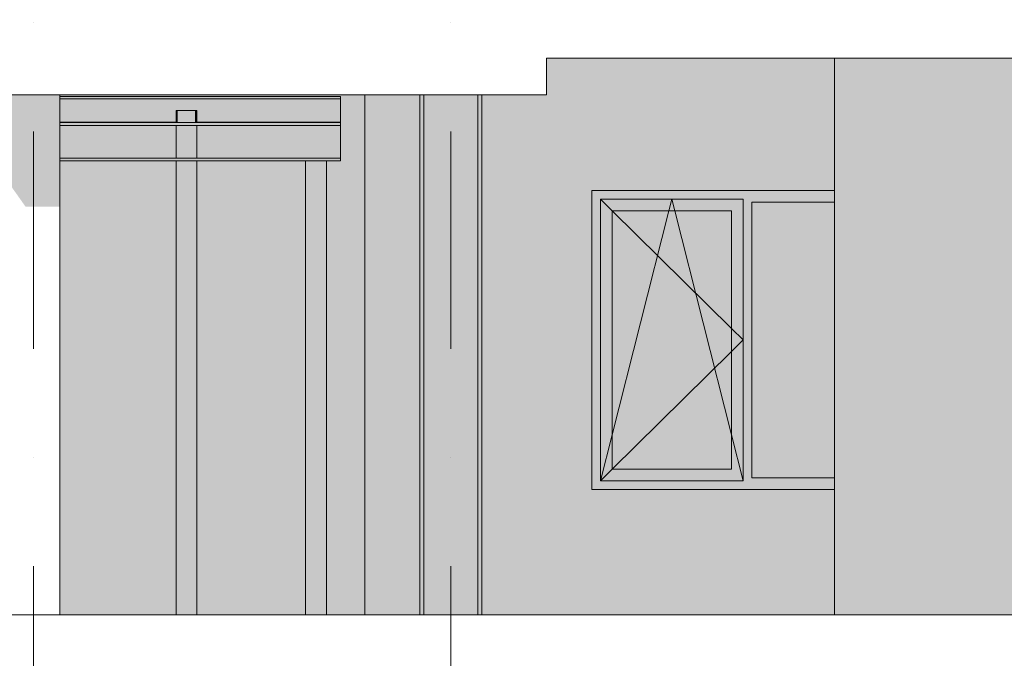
# Model space of a CAD drawing. Header units: millimetres. Extents: x -194 to 1012562, y 0 to 44349.
# Tile 39 of 97: x 63204 to 68865, y 15637 to 19308. Entities that reach past the tile are written whole.
import ezdxf
from ezdxf.enums import TextEntityAlignment as Align

# ---------------------------------------------------------------- set-up
doc = ezdxf.new("R2010")
doc.units = ezdxf.units.MM
doc.header["$MEASUREMENT"] = 0
doc.linetypes.add('streep-punt', pattern=[2500, 1250, -625, 0, -625])
for name, color, linetype in [('21_0 NC Buitenwanden', 7, 'Continuous'), ('21_0 NC Buitenwanden 2D arcering', 7, 'Continuous'), ('21_1 C Buitenwanden', 7, 'Continuous'), ('21_1 C Buitenwanden 2D arcering', 7, 'Continuous'), ('23 Vloeren', 7, 'Continuous'), ('28 Draagconstructies', 7, 'Continuous'), ('28 Draagconstructies 2D arcering', 7, 'Continuous'), ('New_21_0 NC Buitenwanden 2D arcering', 7, 'Continuous'), ('New_21_0 NC Buitenwanden Ramen', 7, 'Continuous'), ('New_28 Draagconstructies - kolom', 7, 'Continuous'), ('New_28 Draagconstructies - kolom 2D arcering', 7, 'Continuous'), ('New_28 Draagconstructies - ligger', 7, 'Continuous'), ('New_28 Draagconstructies - ligger 2D arcering', 7, 'Continuous'), ('Stramien', 7, 'Continuous')]:
    doc.layers.add(name, color=color, linetype=linetype)
doc.styles.add('GENERATED_STYLE_1', font='arial.ttf')

# ---------------------------------------------------------------- blocks, each defined once
blk = doc.blocks.new('Section Element_29_7', base_point=(76178.8, 8236.6))
at = {"layer": '21_1 C Buitenwanden 2D arcering', "linetype": 'Continuous', "lineweight": 0, "true_color": 0x1e2122}
blk.add_hatch(color=250, dxfattribs=at).paths.add_polyline_path([(59982.8, 19086.6), (59982.8, 18442.4), (63089.9, 18442.4), (63238.4, 18232.4), (63434.2, 18232.4), (63434.2, 18876.6), (62782.9, 18876.6), (62782.9, 19086.6)])
at = {"layer": '21_1 C Buitenwanden', "color": 2, "linetype": 'Continuous', "lineweight": 0}
for p, q in [((59982.8, 19086.6), (59982.8, 15886.6)), ((63434.2, 15886.6), (63434.2, 18876.6))]:
    blk.add_line(p, q, dxfattribs=at)
blk = doc.blocks.new('Section Element_37_7', base_point=(76178.8, 8236.6))
at = {"layer": '23 Vloeren', "color": 2, "linetype": 'Continuous', "lineweight": 0}
blk.add_line((72733.1, 15886.6), (56182.9, 15886.6), dxfattribs=at)
blk = doc.blocks.new('Section Element_38_7', base_point=(76178.8, 8236.6))
at = {"layer": '23 Vloeren', "color": 2, "linetype": 'Continuous', "lineweight": 0}
blk.add_line((72733.1, 19086.6), (66232.9, 19086.6), dxfattribs=at)
blk = doc.blocks.new('Section Element_172_7', base_point=(76178.8, 8236.6))
at = {"layer": '28 Draagconstructies 2D arcering', "linetype": 'Continuous', "lineweight": 0, "true_color": 0x1e2122}
blk.add_hatch(color=250, dxfattribs=at).paths.add_polyline_path([(65527.9, 18876.6), (65527.9, 15886.6), (65837.9, 15886.6), (65837.9, 18876.6)])
at = {"layer": '28 Draagconstructies', "color": 1, "linetype": 'Continuous', "lineweight": 0}
for p, q in [((65527.9, 15886.6), (65527.9, 18876.6)), ((65837.9, 15886.6), (65837.9, 18876.6))]:
    blk.add_line(p, q, dxfattribs=at)
blk = doc.blocks.new('Section Element_209_7', base_point=(76178.8, 8236.6))
at = {"layer": '21_0 NC Buitenwanden 2D arcering', "linetype": 'Continuous', "lineweight": 0, "true_color": 0x1e2122}
blk.add_hatch(color=250, dxfattribs=at).paths.add_polyline_path([(66492.8, 16606.6), (66492.8, 15886.6), (67887.9, 15886.6), (67887.9, 16606.6)])
at = {"layer": '21_0 NC Buitenwanden', "color": 2, "linetype": 'Continuous', "lineweight": 0}
blk.add_line((66492.8, 16606.6), (67887.9, 16606.6), dxfattribs=at)
blk = doc.blocks.new('Section Element_269_7', base_point=(76178.8, 8236.6))
at = {"layer": '21_1 C Buitenwanden 2D arcering', "linetype": 'Continuous', "lineweight": 0, "true_color": 0x1e2122}
for points in [[(65187.9, 18876.6), (63434.2, 18876.6), (63434.2, 18866.6), (65047.9, 18866.6), (65047.9, 18496.6), (64967.9, 18496.6), (64967.9, 15886.6), (65187.9, 15886.6)], [(63434.2, 18496.6), (63434.2, 15886.6), (64102.9, 15886.6), (64102.9, 18496.6)], [(64222.9, 15886.6), (64847.9, 15886.6), (64847.9, 18496.6), (64222.9, 18496.6)]]:
    blk.add_hatch(color=250, dxfattribs=at).paths.add_polyline_path(points)
blk = doc.blocks.new('Section Element_270_7', base_point=(76178.8, 8236.6))
at = {"layer": '28 Draagconstructies 2D arcering', "linetype": 'Continuous', "lineweight": 0, "true_color": 0x1e2122}
for points in [[(65505.4, 18876.6), (65505.4, 15886.6), (65527.9, 15886.6), (65527.9, 18876.6)], [(65860.4, 18876.6), (65837.9, 18876.6), (65837.9, 15886.6), (65860.4, 15886.6)]]:
    blk.add_hatch(color=250, dxfattribs=at).paths.add_polyline_path(points)
at = {"layer": '28 Draagconstructies', "color": 1, "linetype": 'Continuous', "lineweight": 0}
for p, q in [((65505.4, 15886.6), (65505.4, 18876.6)), ((65860.4, 15886.6), (65860.4, 18876.6))]:
    blk.add_line(p, q, dxfattribs=at)
blk = doc.blocks.new('Section Element_271_7', base_point=(76178.8, 8236.6))
at = {"layer": '21_1 C Buitenwanden 2D arcering', "linetype": 'Continuous', "lineweight": 0, "true_color": 0x1e2122}
blk.add_hatch(color=250, dxfattribs=at).paths.add_polyline_path([(66232.9, 18876.6), (65860.4, 18876.6), (65860.4, 15886.6), (66492.8, 15886.6), (66492.8, 19086.6), (66232.9, 19086.6)])
at = {"layer": '21_1 C Buitenwanden', "color": 2, "linetype": 'Continuous', "lineweight": 0}
blk.add_line((66492.8, 16606.6), (66492.8, 18326.6), dxfattribs=at)
blk = doc.blocks.new('Section Element_275_7', base_point=(76178.8, 8236.6))
at = {"layer": '21_1 C Buitenwanden 2D arcering', "linetype": 'Continuous', "lineweight": 0, "true_color": 0x1e2122}
blk.add_hatch(color=250, dxfattribs=at).paths.add_polyline_path([(65187.9, 15886.6), (65505.4, 15886.6), (65505.4, 18876.6), (65187.9, 18876.6)])
at = {"layer": '21_1 C Buitenwanden', "color": 2, "linetype": 'Continuous', "lineweight": 0}
blk.add_line((65187.9, 15886.6), (65187.9, 18876.6), dxfattribs=at)
blk = doc.blocks.new('Section Element_276_7', base_point=(76178.8, 8236.6))
at = {"layer": 'New_21_0 NC Buitenwanden 2D arcering', "linetype": 'Continuous', "lineweight": 0, "true_color": 0x1e2122}
for points in [[(66492.8, 18326.6), (66492.8, 18259.6), (66542.8, 18259.6), (66542.8, 18276.6), (67363.1, 18276.6), (67363.1, 18259.6), (67413.1, 18259.6), (67887.9, 18259.6), (67887.9, 18326.6)], [(66492.8, 18259.6), (66492.8, 16606.6), (66559.8, 16606.6), (66559.8, 16656.6), (66542.8, 16656.6), (66542.8, 18259.6)], [(67363.1, 18276.6), (66542.8, 18276.6), (66542.8, 18209.6), (66609.8, 18209.6), (67296.1, 18209.6), (67363.1, 18209.6)], [(67346.1, 16656.6), (67346.1, 16606.6), (67413.1, 16606.6), (67413.1, 16673.6), (67413.1, 18259.6), (67363.1, 18259.6), (67363.1, 16656.6)], [(67413.1, 16673.6), (67887.9, 16673.6), (67887.9, 18259.6), (67413.1, 18259.6)], [(66609.8, 16723.6), (66609.8, 18209.6), (66542.8, 18209.6), (66542.8, 16723.6)], [(67296.1, 16723.6), (67296.1, 18209.6), (66609.8, 18209.6), (66609.8, 16723.6)], [(67296.1, 18209.6), (67296.1, 16723.6), (67363.1, 16723.6), (67363.1, 18209.6)], [(66542.8, 16656.6), (67363.1, 16656.6), (67363.1, 16723.6), (67296.1, 16723.6), (66609.8, 16723.6), (66542.8, 16723.6)], [(66559.8, 16656.6), (66559.8, 16606.6), (67346.1, 16606.6), (67346.1, 16656.6)], [(67413.1, 16606.6), (67887.9, 16606.6), (67887.9, 16673.6), (67413.1, 16673.6)]]:
    blk.add_hatch(color=250, dxfattribs=at).paths.add_polyline_path(points)
at = {"layer": 'New_21_0 NC Buitenwanden Ramen', "color": 1, "linetype": 'Continuous', "lineweight": 0}
for p, q in [((66542.8, 18209.6), (66542.8, 18276.6)), ((66542.8, 18276.6), (67363.1, 18276.6)), ((66542.8, 18276.6), (66610.7, 18209.6)), ((66936, 18209.6), (66953, 18276.6)), ((66969.9, 18209.6), (66953, 18276.6)), ((67363.1, 18276.6), (67363.1, 18209.6)), ((67413.1, 18259.6), (67413.1, 16673.6)), ((67887.9, 18259.6), (67413.1, 18259.6)), ((66542.8, 16723.6), (66542.8, 18209.6)), ((66609.8, 18209.6), (66609.8, 16723.6)), ((67296.1, 18209.6), (66609.8, 18209.6)), ((66609.8, 16921.2), (66936, 18209.6)), ((66610.7, 18209.6), (67296.1, 17532.8)), ((67296.1, 16921.2), (66969.9, 18209.6)), ((67296.1, 16723.6), (67296.1, 18209.6)), ((67363.1, 18209.6), (67363.1, 16723.6)), ((67296.1, 17532.8), (67363.1, 17466.6)), ((67296.1, 17400.4), (67363.1, 17466.6)), ((66610.7, 16723.6), (67296.1, 17400.4)), ((66542.8, 16656.6), (66609.8, 16921.2)), ((67363.1, 16656.6), (67296.1, 16921.2)), ((66542.8, 16656.6), (66542.8, 16723.6)), ((66542.8, 16656.6), (66610.7, 16723.6)), ((66609.8, 16723.6), (67296.1, 16723.6)), ((67363.1, 16723.6), (67363.1, 16656.6)), ((67363.1, 16656.6), (66542.8, 16656.6)), ((67413.1, 16673.6), (67887.9, 16673.6))]:
    blk.add_line(p, q, dxfattribs=at)
blk = doc.blocks.new('Section Element_278_7', base_point=(76178.8, 8236.6))
at = {"layer": '21_0 NC Buitenwanden 2D arcering', "linetype": 'Continuous', "lineweight": 0, "true_color": 0x1e2122}
blk.add_hatch(color=250, dxfattribs=at).paths.add_polyline_path([(66492.8, 18326.6), (67887.9, 18326.6), (67887.9, 19086.6), (66492.8, 19086.6)])
at = {"layer": '21_0 NC Buitenwanden', "color": 2, "linetype": 'Continuous', "lineweight": 0}
blk.add_line((66492.8, 18326.6), (67887.9, 18326.6), dxfattribs=at)
blk = doc.blocks.new('Section Element_286_7', base_point=(76178.8, 8236.6))
at = {"layer": 'New_28 Draagconstructies - ligger 2D arcering', "linetype": 'Continuous', "lineweight": 0, "true_color": 0x1e2122}
for points in [[(65047.9, 18866.6), (63434.2, 18866.6), (63434.2, 18853.6), (65047.9, 18853.6)], [(65047.9, 18853.6), (63434.2, 18853.6), (63434.2, 18851.6), (65047.9, 18851.6)], [(65047.9, 18851.6), (63434.2, 18851.6), (63434.2, 18846.1), (65047.9, 18846.1)], [(65047.9, 18846.1), (63434.2, 18846.1), (63434.2, 18838.6), (65047.9, 18838.6)], [(65047.9, 18838.6), (63434.2, 18838.6), (63434.2, 18734.6), (64102.9, 18734.6), (64102.9, 18786.6), (64219.9, 18786.6), (64222.9, 18786.6), (64222.9, 18734.6), (65047.9, 18734.6)], [(63434.2, 18734.6), (63434.2, 18727.1), (64102.9, 18727.1), (64102.9, 18734.6)], [(63434.2, 18727.1), (63434.2, 18721.6), (64102.9, 18721.6), (64102.9, 18727.1)], [(63434.2, 18721.6), (63434.2, 18719.6), (64102.9, 18719.6), (64102.9, 18721.6)], [(63434.2, 18719.6), (63434.2, 18716.6), (64102.9, 18716.6), (64102.9, 18719.6)], [(65047.9, 18734.6), (64222.9, 18734.6), (64222.9, 18727.1), (65047.9, 18727.1)], [(65047.9, 18727.1), (64222.9, 18727.1), (64222.9, 18721.6), (65047.9, 18721.6)], [(65047.9, 18721.6), (64222.9, 18721.6), (64222.9, 18719.6), (65047.9, 18719.6)], [(64222.9, 18716.6), (65047.9, 18716.6), (65047.9, 18719.6), (64222.9, 18719.6)]]:
    blk.add_hatch(color=250, dxfattribs=at).paths.add_polyline_path(points)
at = {"layer": 'New_28 Draagconstructies - ligger', "color": 1, "linetype": 'Continuous', "lineweight": 0}
for p, q in [((65047.9, 18866.6), (63434.2, 18866.6)), ((65047.9, 18853.6), (63434.2, 18853.6)), ((65047.9, 18866.6), (65047.9, 18853.6)), ((65047.9, 18853.6), (65047.9, 18851.6)), ((65047.9, 18851.6), (65047.9, 18846.1)), ((65047.9, 18846.1), (65047.9, 18838.6)), ((65047.9, 18838.6), (65047.9, 18734.6)), ((64102.9, 18719.6), (63434.2, 18719.6)), ((65047.9, 18719.6), (64222.9, 18719.6)), ((65047.9, 18734.6), (65047.9, 18727.1)), ((65047.9, 18727.1), (65047.9, 18721.6)), ((65047.9, 18721.6), (65047.9, 18719.6)), ((65047.9, 18719.6), (65047.9, 18716.6))]:
    blk.add_line(p, q, dxfattribs=at)
blk = doc.blocks.new('Section Element_287_7', base_point=(76178.8, 8236.6))
at = {"layer": 'New_28 Draagconstructies - ligger 2D arcering', "linetype": 'Continuous', "lineweight": 0, "true_color": 0x1e2122}
for points in [[(65047.9, 18716.6), (63434.2, 18716.6), (63434.2, 18700.6), (65047.9, 18700.6)], [(64102.9, 18700.6), (63434.2, 18700.6), (63434.2, 18698.2), (64102.9, 18698.2)], [(63434.2, 18698.2), (63434.2, 18691.6), (64102.9, 18691.6), (64102.9, 18698.2)], [(63434.2, 18691.6), (63434.2, 18682.6), (64102.9, 18682.6), (64102.9, 18691.6)], [(63434.2, 18682.6), (63434.2, 18530.6), (64102.9, 18530.6), (64102.9, 18682.6)], [(64222.9, 18700.6), (64222.9, 18698.2), (65047.9, 18698.2), (65047.9, 18700.6)], [(65047.9, 18698.2), (64222.9, 18698.2), (64222.9, 18691.6), (65047.9, 18691.6)], [(65047.9, 18691.6), (64222.9, 18691.6), (64222.9, 18682.6), (65047.9, 18682.6)], [(65047.9, 18682.6), (64222.9, 18682.6), (64222.9, 18530.6), (65047.9, 18530.6)], [(63434.2, 18530.6), (63434.2, 18521.6), (64102.9, 18521.6), (64102.9, 18530.6)], [(63434.2, 18521.6), (63434.2, 18515), (64102.9, 18515), (64102.9, 18521.6)], [(63434.2, 18512.6), (64102.9, 18512.6), (64102.9, 18515), (63434.2, 18515)], [(65047.9, 18512.6), (63434.2, 18512.6), (63434.2, 18496.6), (65047.9, 18496.6)], [(65047.9, 18530.6), (64222.9, 18530.6), (64222.9, 18521.6), (65047.9, 18521.6)], [(65047.9, 18521.6), (64222.9, 18521.6), (64222.9, 18515), (65047.9, 18515)], [(64222.9, 18515), (64222.9, 18512.6), (65047.9, 18512.6), (65047.9, 18515)]]:
    blk.add_hatch(color=250, dxfattribs=at).paths.add_polyline_path(points)
at = {"layer": 'New_28 Draagconstructies - ligger', "color": 1, "linetype": 'Continuous', "lineweight": 0}
for p, q in [((65047.9, 18716.6), (63434.2, 18716.6)), ((65047.9, 18700.6), (63434.2, 18700.6)), ((65047.9, 18716.6), (65047.9, 18700.6)), ((65047.9, 18700.6), (65047.9, 18698.2)), ((65047.9, 18698.2), (65047.9, 18691.6)), ((65047.9, 18691.6), (65047.9, 18682.6)), ((65047.9, 18682.6), (65047.9, 18530.6)), ((65047.9, 18512.6), (63434.2, 18512.6)), ((65047.9, 18530.6), (65047.9, 18521.6)), ((65047.9, 18521.6), (65047.9, 18515)), ((65047.9, 18515), (65047.9, 18512.6)), ((65047.9, 18512.6), (65047.9, 18496.6)), ((65047.9, 18496.6), (63434.2, 18496.6))]:
    blk.add_line(p, q, dxfattribs=at)
blk = doc.blocks.new('Section Element_291_7', base_point=(76178.8, 8236.6))
at = {"layer": '21_0 NC Buitenwanden 2D arcering', "linetype": 'Continuous', "lineweight": 0, "true_color": 0x1e2122}
blk.add_hatch(color=250, dxfattribs=at).paths.add_polyline_path([(67887.9, 19086.6), (67887.9, 15886.6), (71793.1, 15886.6), (71793.1, 19086.6)])
at = {"layer": '21_0 NC Buitenwanden', "color": 2, "linetype": 'Continuous', "lineweight": 0}
for p, q in [((67887.9, 19086.6), (67887.9, 15886.6)), ((71793.1, 19086.6), (71793.1, 15886.6))]:
    blk.add_line(p, q, dxfattribs=at)
blk = doc.blocks.new('Section Element_650_7', base_point=(76178.8, 8236.6))
at = {"layer": '23 Vloeren', "color": 2, "linetype": 'Continuous', "lineweight": 0}
for p, q in [((62782.9, 19086.6), (62782.9, 18876.6)), ((66232.9, 19086.6), (66232.9, 18876.6)), ((66232.9, 18876.6), (62782.9, 18876.6))]:
    blk.add_line(p, q, dxfattribs=at)
blk = doc.blocks.new('Section Element_665_7', base_point=(76178.8, 8236.6))
at = {"layer": 'New_28 Draagconstructies - kolom 2D arcering', "linetype": 'Continuous', "lineweight": 0, "true_color": 0x1e2122}
for points in [[(64847.9, 18496.6), (64847.9, 15886.6), (64850.8, 15886.6), (64850.8, 18496.6)], [(64850.8, 18496.6), (64850.8, 15886.6), (64857.9, 15886.6), (64857.9, 18496.6)], [(64857.9, 18496.6), (64857.9, 15886.6), (64957.9, 15886.6), (64957.9, 18496.6)], [(64957.9, 18496.6), (64957.9, 15886.6), (64964.9, 15886.6), (64964.9, 18496.6)], [(64964.9, 18496.6), (64964.9, 15886.6), (64967.9, 15886.6), (64967.9, 18496.6)]]:
    blk.add_hatch(color=250, dxfattribs=at).paths.add_polyline_path(points)
at = {"layer": 'New_28 Draagconstructies - kolom', "color": 1, "linetype": 'Continuous', "lineweight": 0}
for p, q in [((64847.9, 15886.6), (64847.9, 18496.6)), ((64967.9, 15886.6), (64967.9, 18496.6))]:
    blk.add_line(p, q, dxfattribs=at)
blk = doc.blocks.new('Section Element_666_7', base_point=(76178.8, 8236.6))
at = {"layer": 'New_28 Draagconstructies - kolom 2D arcering', "linetype": 'Continuous', "lineweight": 0, "true_color": 0x1e2122}
for points in [[(64102.9, 18716.6), (64105.8, 18716.6), (64105.8, 18786.6), (64102.9, 18786.6)], [(64105.8, 18716.6), (64112.9, 18716.6), (64112.9, 18786.6), (64105.8, 18786.6)], [(64112.9, 18786.6), (64112.9, 18716.6), (64212.9, 18716.6), (64212.9, 18786.6)], [(64212.9, 18716.6), (64219.9, 18716.6), (64219.9, 18786.6), (64212.9, 18786.6)], [(64219.9, 18786.6), (64219.9, 18716.6), (64222.9, 18716.6), (64222.9, 18786.6)], [(64102.9, 18512.6), (64105.8, 18512.6), (64105.8, 18700.6), (64102.9, 18700.6)], [(64105.8, 18512.6), (64112.9, 18512.6), (64112.9, 18700.6), (64105.8, 18700.6)], [(64112.9, 18512.6), (64212.9, 18512.6), (64212.9, 18700.6), (64112.9, 18700.6)], [(64212.9, 18512.6), (64219.9, 18512.6), (64219.9, 18700.6), (64212.9, 18700.6)], [(64219.9, 18700.6), (64219.9, 18512.6), (64222.9, 18512.6), (64222.9, 18700.6)], [(64105.8, 18496.6), (64102.9, 18496.6), (64102.9, 15886.6), (64105.8, 15886.6)], [(64112.9, 18496.6), (64105.8, 18496.6), (64105.8, 15886.6), (64112.9, 15886.6)], [(64112.9, 18496.6), (64112.9, 15886.6), (64212.9, 15886.6), (64212.9, 18496.6)], [(64219.9, 18496.6), (64212.9, 18496.6), (64212.9, 15886.6), (64219.9, 15886.6)], [(64219.9, 15886.6), (64222.9, 15886.6), (64222.9, 18496.6), (64219.9, 18496.6)]]:
    blk.add_hatch(color=250, dxfattribs=at).paths.add_polyline_path(points)
at = {"layer": 'New_28 Draagconstructies - kolom', "color": 1, "linetype": 'Continuous', "lineweight": 0}
for p, q in [((64105.8, 18786.6), (64102.9, 18786.6)), ((64102.9, 18716.6), (64102.9, 18786.6)), ((64112.9, 18786.6), (64105.8, 18786.6)), ((64212.9, 18786.6), (64112.9, 18786.6)), ((64219.9, 18786.6), (64212.9, 18786.6)), ((64222.9, 18786.6), (64219.9, 18786.6)), ((64222.9, 18716.6), (64222.9, 18786.6)), ((64102.9, 18512.6), (64102.9, 18700.6)), ((64222.9, 18512.6), (64222.9, 18700.6)), ((64102.9, 15886.6), (64102.9, 18496.6)), ((64222.9, 15886.6), (64222.9, 18496.6))]:
    blk.add_line(p, q, dxfattribs=at)
blk = doc.blocks.new('Standard grid marker[10]_7', base_point=(63282.9, 34666.6))
at = {"layer": 'Stramien', "color": 1, "linetype": 'streep-punt', "lineweight": 0}
blk.add_line((63282.9, 33666.6), (63282.9, 4836.6), dxfattribs=at)
at = {"layer": 'Stramien', "color": 2, "lineweight": 0, "style": 'GENERATED_STYLE_1'}
blk.add_attdef('AC_MarkerText_1', text='', height=350, rotation=360, dxfattribs=at).set_placement((63282.9, 3511.6), align=Align.TOP_CENTER)
blk = doc.blocks.new('Standard grid marker[11]_7', base_point=(65682.9, 34666.6))
at = {"layer": 'Stramien', "color": 1, "linetype": 'streep-punt', "lineweight": 0}
blk.add_line((65682.9, 33666.6), (65682.9, 4836.6), dxfattribs=at)
at = {"layer": 'Stramien', "color": 2, "lineweight": 0, "style": 'GENERATED_STYLE_1'}
blk.add_attdef('AC_MarkerText_1', text='', height=350, rotation=360, dxfattribs=at).set_placement((65682.9, 3511.6), align=Align.TOP_CENTER)

msp = doc.modelspace()

# ---------------------------------------------------------------- block references
at = {"layer": '21_0 NC Buitenwanden', "lineweight": 0}
for name in ['Section Element_278_7', 'Section Element_291_7', 'Section Element_209_7']:
    msp.add_blockref(name, (76178.8, 8236.6), dxfattribs=at)
at = {"layer": '21_1 C Buitenwanden', "lineweight": 0}
for name in ['Section Element_29_7', 'Section Element_271_7', 'Section Element_269_7', 'Section Element_275_7']:
    msp.add_blockref(name, (76178.8, 8236.6), dxfattribs=at)
at = {"layer": '23 Vloeren', "lineweight": 0}
for name in ['Section Element_38_7', 'Section Element_650_7', 'Section Element_37_7']:
    msp.add_blockref(name, (76178.8, 8236.6), dxfattribs=at)
at = {"layer": '28 Draagconstructies', "lineweight": 0}
for name in ['Section Element_270_7', 'Section Element_172_7']:
    msp.add_blockref(name, (76178.8, 8236.6), dxfattribs=at)
at = {"layer": 'New_21_0 NC Buitenwanden Ramen', "lineweight": 0}
msp.add_blockref('Section Element_276_7', (76178.8, 8236.6), dxfattribs=at)
at = {"layer": 'New_28 Draagconstructies - kolom', "lineweight": 0}
for name in ['Section Element_666_7', 'Section Element_665_7']:
    msp.add_blockref(name, (76178.8, 8236.6), dxfattribs=at)
at = {"layer": 'New_28 Draagconstructies - ligger', "lineweight": 0}
for name in ['Section Element_286_7', 'Section Element_287_7']:
    msp.add_blockref(name, (76178.8, 8236.6), dxfattribs=at)
at = {"layer": 'Stramien', "color": 1, "linetype": 'Continuous', "lineweight": 0}
for name, p in [('Standard grid marker[10]_7', (63282.9, 34666.6)), ('Standard grid marker[11]_7', (65682.9, 34666.6))]:
    msp.add_blockref(name, p, dxfattribs=at)

doc.saveas('drawing.dxf')
